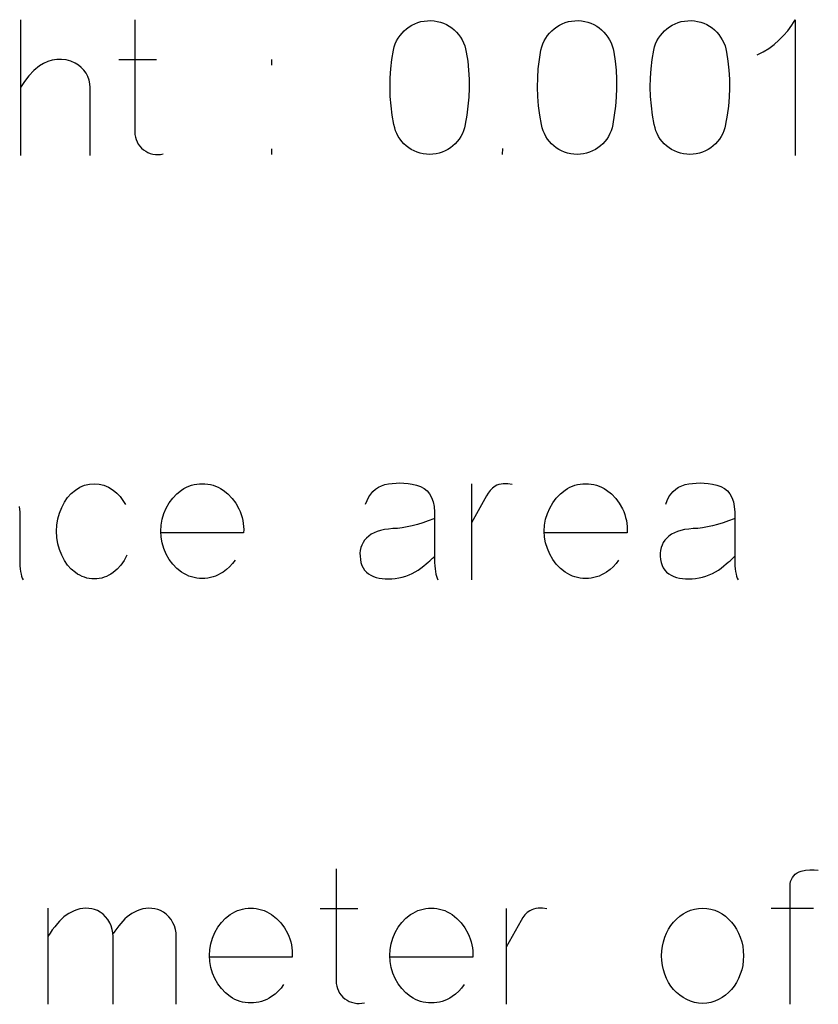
# Model space of a CAD drawing. Header units: inches. Extents: x -14.1 to 21.9, y -36.2 to -13.1.
# Tile 40 of 74: x 7.822 to 7.999, y -25.111 to -24.894. Entities that reach past the tile are written whole.
import ezdxf

# ---------------------------------------------------------------- set-up
doc = ezdxf.new("R2010")
doc.units = ezdxf.units.IN
doc.header["$LTSCALE"] = 0.5
doc.header["$MEASUREMENT"] = 0

msp = doc.modelspace()

# ---------------------------------------------------------------- linework, layer by layer
at = {"color": 7, "linetype": 'Continuous'}
for p, q in [((7.82217, -24.89353), (7.82217, -24.92353)), ((7.84744, -24.89358), (7.84744, -24.91835)), ((7.9081, -24.89511), (7.9087, -24.89475)), ((7.9087, -24.89475), (7.90934, -24.89444)), ((7.90934, -24.89444), (7.91, -24.89417)), ((7.91, -24.89417), (7.91069, -24.89396)), ((7.91069, -24.89396), (7.9114, -24.89383)), ((7.9114, -24.89383), (7.91212, -24.89375)), ((7.91212, -24.89375), (7.91286, -24.89374)), ((7.91286, -24.89374), (7.91286, -24.89374)), ((7.91286, -24.89374), (7.9136, -24.89379)), ((7.9136, -24.89379), (7.91431, -24.8939)), ((7.91431, -24.8939), (7.91501, -24.89408)), ((7.91501, -24.89408), (7.91568, -24.89432)), ((7.91568, -24.89432), (7.91633, -24.89461)), ((7.91633, -24.89461), (7.91693, -24.89495)), ((7.91693, -24.89495), (7.91751, -24.89535)), ((7.94071, -24.89511), (7.94131, -24.89475)), ((7.94131, -24.89475), (7.94195, -24.89444)), ((7.94195, -24.89444), (7.94261, -24.89417)), ((7.94261, -24.89417), (7.9433, -24.89396)), ((7.9433, -24.89396), (7.94401, -24.89383)), ((7.94401, -24.89383), (7.94474, -24.89375)), ((7.94474, -24.89375), (7.94547, -24.89374)), ((7.94547, -24.89374), (7.94547, -24.89374)), ((7.94547, -24.89374), (7.94621, -24.89379)), ((7.94621, -24.89379), (7.94693, -24.8939)), ((7.94693, -24.8939), (7.94762, -24.89408)), ((7.94762, -24.89408), (7.94829, -24.89432)), ((7.94829, -24.89432), (7.94894, -24.89461)), ((7.94894, -24.89461), (7.94955, -24.89495)), ((7.94955, -24.89495), (7.95012, -24.89535)), ((7.96565, -24.89511), (7.96625, -24.89475)), ((7.96625, -24.89475), (7.96689, -24.89444)), ((7.96689, -24.89444), (7.96756, -24.89417)), ((7.96756, -24.89417), (7.96824, -24.89396)), ((7.96824, -24.89396), (7.96895, -24.89383)), ((7.96895, -24.89383), (7.96968, -24.89375)), ((7.96968, -24.89375), (7.97041, -24.89374)), ((7.97041, -24.89374), (7.97041, -24.89374)), ((7.97041, -24.89374), (7.97115, -24.89379)), ((7.97115, -24.89379), (7.97187, -24.8939)), ((7.97187, -24.8939), (7.97256, -24.89408)), ((7.97256, -24.89408), (7.97323, -24.89432)), ((7.97323, -24.89432), (7.97388, -24.89461)), ((7.97388, -24.89461), (7.97449, -24.89495)), ((7.97449, -24.89495), (7.97506, -24.89535)), ((7.99183, -24.89596), (7.99268, -24.89478)), ((7.99268, -24.89478), (7.99345, -24.89353)), ((7.99345, -24.89353), (7.99345, -24.89353)), ((7.99345, -24.89353), (7.99345, -24.92353)), ((7.90567, -24.8976), (7.90607, -24.89702)), ((7.90607, -24.89702), (7.90652, -24.89648)), ((7.90652, -24.89648), (7.90701, -24.89598)), ((7.90701, -24.89598), (7.90754, -24.89552)), ((7.90754, -24.89552), (7.9081, -24.89511)), ((7.91751, -24.89535), (7.91804, -24.89579)), ((7.91804, -24.89579), (7.91854, -24.89628)), ((7.91854, -24.89628), (7.91899, -24.89681)), ((7.91899, -24.89681), (7.91941, -24.89738)), ((7.93829, -24.8976), (7.93869, -24.89702)), ((7.93869, -24.89702), (7.93914, -24.89648)), ((7.93914, -24.89648), (7.93962, -24.89598)), ((7.93962, -24.89598), (7.94015, -24.89552)), ((7.94015, -24.89552), (7.94071, -24.89511)), ((7.95012, -24.89535), (7.95065, -24.89579)), ((7.95065, -24.89579), (7.95115, -24.89628)), ((7.95115, -24.89628), (7.95161, -24.89681)), ((7.95161, -24.89681), (7.95202, -24.89738)), ((7.96323, -24.8976), (7.96363, -24.89702)), ((7.96363, -24.89702), (7.96408, -24.89648)), ((7.96408, -24.89648), (7.96456, -24.89598)), ((7.96456, -24.89598), (7.96509, -24.89552)), ((7.96509, -24.89552), (7.96565, -24.89511)), ((7.97506, -24.89535), (7.97559, -24.89579)), ((7.97559, -24.89579), (7.97609, -24.89628)), ((7.97609, -24.89628), (7.97655, -24.89681)), ((7.97655, -24.89681), (7.97696, -24.89738)), ((7.98986, -24.89809), (7.99089, -24.89706)), ((7.99089, -24.89706), (7.99183, -24.89596)), ((7.90479, -24.89954), (7.90503, -24.89886)), ((7.90503, -24.89886), (7.90532, -24.89822)), ((7.90532, -24.89822), (7.90567, -24.8976)), ((7.91941, -24.89738), (7.91978, -24.89799)), ((7.91978, -24.89799), (7.9201, -24.89863)), ((7.9201, -24.89863), (7.92037, -24.8993)), ((7.92037, -24.8993), (7.92058, -24.89999)), ((7.9374, -24.89954), (7.93764, -24.89886)), ((7.93764, -24.89886), (7.93793, -24.89822)), ((7.93793, -24.89822), (7.93829, -24.8976)), ((7.95202, -24.89738), (7.95239, -24.89799)), ((7.95239, -24.89799), (7.95272, -24.89863)), ((7.95272, -24.89863), (7.95299, -24.8993)), ((7.95299, -24.8993), (7.9532, -24.89999)), ((7.96234, -24.89954), (7.96258, -24.89886)), ((7.96258, -24.89886), (7.96287, -24.89822)), ((7.96287, -24.89822), (7.96323, -24.8976)), ((7.97696, -24.89738), (7.97733, -24.89799)), ((7.97733, -24.89799), (7.97766, -24.89863)), ((7.97766, -24.89863), (7.97793, -24.8993)), ((7.97793, -24.8993), (7.97814, -24.89999)), ((7.9876, -24.89989), (7.98877, -24.89904)), ((7.98877, -24.89904), (7.98986, -24.89809)), ((7.90427, -24.90231), (7.90461, -24.90025)), ((7.90461, -24.90025), (7.90479, -24.89954)), ((7.90461, -24.90025), (7.90461, -24.90025)), ((7.92058, -24.89999), (7.92073, -24.9007)), ((7.92073, -24.9007), (7.92073, -24.9007)), ((7.92073, -24.9007), (7.92103, -24.9027)), ((7.93688, -24.90231), (7.93723, -24.90025)), ((7.93723, -24.90025), (7.9374, -24.89954)), ((7.93723, -24.90025), (7.93723, -24.90025)), ((7.9532, -24.89999), (7.95335, -24.9007)), ((7.95335, -24.9007), (7.95335, -24.9007)), ((7.95335, -24.9007), (7.95364, -24.9027)), ((7.96182, -24.90231), (7.96217, -24.90025)), ((7.96217, -24.90025), (7.96234, -24.89954)), ((7.96217, -24.90025), (7.96217, -24.90025)), ((7.97814, -24.89999), (7.97829, -24.9007)), ((7.97829, -24.9007), (7.97829, -24.9007)), ((7.97829, -24.9007), (7.97858, -24.9027)), ((7.98507, -24.90132), (7.98637, -24.90066)), ((7.98637, -24.90066), (7.9876, -24.89989)), ((7.82725, -24.9032), (7.82636, -24.90377)), ((7.82819, -24.90277), (7.82725, -24.9032)), ((7.82918, -24.90247), (7.82819, -24.90277)), ((7.83021, -24.90232), (7.82918, -24.90247)), ((7.83125, -24.90231), (7.83021, -24.90232)), ((7.83227, -24.90244), (7.83125, -24.90231)), ((7.83327, -24.90272), (7.83227, -24.90244)), ((7.83423, -24.90314), (7.83327, -24.90272)), ((7.83496, -24.90358), (7.83423, -24.90314)), ((7.83423, -24.90314), (7.83423, -24.90314)), ((7.8356, -24.9041), (7.83496, -24.90358)), ((7.84388, -24.90232), (7.85221, -24.90232)), ((7.87773, -24.90356), (7.87773, -24.90232)), ((7.90403, -24.90437), (7.90427, -24.90231)), ((7.92103, -24.9027), (7.92123, -24.9047)), ((7.93664, -24.90437), (7.93688, -24.90231)), ((7.95364, -24.9027), (7.95384, -24.9047)), ((7.96158, -24.90437), (7.96182, -24.90231)), ((7.97858, -24.9027), (7.97878, -24.9047)), ((7.82513, -24.90478), (7.82401, -24.90593)), ((7.82636, -24.90377), (7.82513, -24.90478)), ((7.82636, -24.90377), (7.82636, -24.90377)), ((7.83616, -24.90469), (7.8356, -24.9041)), ((7.83665, -24.90537), (7.83616, -24.90469)), ((7.83705, -24.9061), (7.83665, -24.90537)), ((7.90389, -24.90642), (7.90403, -24.90437)), ((7.92123, -24.9047), (7.92134, -24.9067)), ((7.93651, -24.90642), (7.93664, -24.90437)), ((7.95384, -24.9047), (7.95395, -24.9067)), ((7.96145, -24.90642), (7.96158, -24.90437)), ((7.97878, -24.9047), (7.97889, -24.9067)), ((7.82302, -24.90718), (7.82217, -24.90853)), ((7.82401, -24.90593), (7.82302, -24.90718)), ((7.83733, -24.90687), (7.83705, -24.9061)), ((7.83751, -24.90768), (7.83733, -24.90687)), ((7.83758, -24.90853), (7.83751, -24.90768)), ((7.90386, -24.90848), (7.90389, -24.90642)), ((7.92134, -24.9067), (7.92136, -24.90869)), ((7.93647, -24.90848), (7.93651, -24.90642)), ((7.95395, -24.9067), (7.95397, -24.90869)), ((7.96141, -24.90848), (7.96145, -24.90642)), ((7.97889, -24.9067), (7.97891, -24.90869)), ((7.83758, -24.92353), (7.83758, -24.90853)), ((7.83758, -24.90853), (7.83758, -24.90853)), ((7.90392, -24.91054), (7.90386, -24.90848)), ((7.92136, -24.90869), (7.92128, -24.91069)), ((7.93654, -24.91054), (7.93647, -24.90848)), ((7.95397, -24.90869), (7.95389, -24.91069)), ((7.96148, -24.91054), (7.96141, -24.90848)), ((7.97891, -24.90869), (7.97883, -24.91069)), ((7.9041, -24.91259), (7.90392, -24.91054)), ((7.92128, -24.91069), (7.9211, -24.91268)), ((7.93671, -24.91259), (7.93654, -24.91054)), ((7.95389, -24.91069), (7.95372, -24.91268)), ((7.96165, -24.91259), (7.96148, -24.91054)), ((7.97883, -24.91069), (7.97866, -24.91268)), ((7.90437, -24.91465), (7.9041, -24.91259)), ((7.9211, -24.91268), (7.92084, -24.91467)), ((7.93698, -24.91465), (7.93671, -24.91259)), ((7.95372, -24.91268), (7.95345, -24.91467)), ((7.96192, -24.91465), (7.96165, -24.91259)), ((7.97866, -24.91268), (7.97839, -24.91467)), ((7.90474, -24.9167), (7.90437, -24.91465)), ((7.90489, -24.91741), (7.90474, -24.9167)), ((7.90474, -24.9167), (7.90474, -24.9167)), ((7.92049, -24.9167), (7.92033, -24.91741)), ((7.92084, -24.91467), (7.92049, -24.91666)), ((7.93735, -24.9167), (7.93698, -24.91465)), ((7.93751, -24.91741), (7.93735, -24.9167)), ((7.93735, -24.9167), (7.93735, -24.9167)), ((7.9531, -24.9167), (7.95294, -24.91741)), ((7.95345, -24.91467), (7.9531, -24.91666)), ((7.96229, -24.9167), (7.96192, -24.91465)), ((7.96245, -24.91741), (7.96229, -24.9167)), ((7.96229, -24.9167), (7.96229, -24.9167)), ((7.97804, -24.9167), (7.97788, -24.91741)), ((7.97839, -24.91467), (7.97804, -24.91666)), ((7.84744, -24.91835), (7.84744, -24.91835)), ((7.84744, -24.91835), (7.84747, -24.91893)), ((7.84747, -24.91893), (7.84757, -24.91949)), ((7.9051, -24.91808), (7.90489, -24.91741)), ((7.90537, -24.91873), (7.9051, -24.91808)), ((7.90569, -24.91935), (7.90537, -24.91873)), ((7.91985, -24.91873), (7.91953, -24.91935)), ((7.92012, -24.91808), (7.91985, -24.91873)), ((7.92033, -24.91741), (7.92012, -24.91808)), ((7.93772, -24.91808), (7.93751, -24.91741)), ((7.93798, -24.91873), (7.93772, -24.91808)), ((7.9383, -24.91935), (7.93798, -24.91873)), ((7.95247, -24.91873), (7.95214, -24.91935)), ((7.95273, -24.91808), (7.95247, -24.91873)), ((7.95294, -24.91741), (7.95273, -24.91808)), ((7.96266, -24.91808), (7.96245, -24.91741)), ((7.96292, -24.91873), (7.96266, -24.91808)), ((7.96324, -24.91935), (7.96292, -24.91873)), ((7.97741, -24.91873), (7.97708, -24.91935)), ((7.97767, -24.91808), (7.97741, -24.91873)), ((7.97788, -24.91741), (7.97767, -24.91808)), ((7.84757, -24.91949), (7.84772, -24.92003)), ((7.84772, -24.92003), (7.84794, -24.92055)), ((7.84794, -24.92055), (7.84821, -24.92105)), ((7.84821, -24.92105), (7.84855, -24.9215)), ((7.90607, -24.91993), (7.90569, -24.91935)), ((7.90649, -24.92047), (7.90607, -24.91993)), ((7.90695, -24.92097), (7.90649, -24.92047)), ((7.90745, -24.92144), (7.90695, -24.92097)), ((7.91827, -24.92097), (7.91777, -24.92144)), ((7.91874, -24.92047), (7.91827, -24.92097)), ((7.91916, -24.91993), (7.91874, -24.92047)), ((7.91953, -24.91935), (7.91916, -24.91993)), ((7.93868, -24.91993), (7.9383, -24.91935)), ((7.9391, -24.92047), (7.93868, -24.91993)), ((7.93956, -24.92097), (7.9391, -24.92047)), ((7.94007, -24.92144), (7.93956, -24.92097)), ((7.95089, -24.92097), (7.95038, -24.92144)), ((7.95135, -24.92047), (7.95089, -24.92097)), ((7.95177, -24.91993), (7.95135, -24.92047)), ((7.95214, -24.91935), (7.95177, -24.91993)), ((7.96362, -24.91993), (7.96324, -24.91935)), ((7.96404, -24.92047), (7.96362, -24.91993)), ((7.9645, -24.92097), (7.96404, -24.92047)), ((7.96501, -24.92144), (7.9645, -24.92097)), ((7.97583, -24.92097), (7.97532, -24.92144)), ((7.97629, -24.92047), (7.97583, -24.92097)), ((7.97671, -24.91993), (7.97629, -24.92047)), ((7.97708, -24.91935), (7.97671, -24.91993)), ((7.84855, -24.9215), (7.84894, -24.92192)), ((7.84894, -24.92192), (7.84939, -24.92229)), ((7.84939, -24.92229), (7.84939, -24.92229)), ((7.84939, -24.92229), (7.84986, -24.92262)), ((7.84986, -24.92262), (7.85035, -24.92288)), ((7.85035, -24.92288), (7.85087, -24.92309)), ((7.85087, -24.92309), (7.85142, -24.92325)), ((7.85142, -24.92325), (7.85198, -24.92334)), ((7.85255, -24.92336), (7.85312, -24.92331)), ((7.85312, -24.92331), (7.8537, -24.9232)), ((7.87773, -24.92333), (7.87773, -24.92208)), ((7.908, -24.92186), (7.90745, -24.92144)), ((7.90857, -24.92223), (7.908, -24.92186)), ((7.90919, -24.92256), (7.90857, -24.92223)), ((7.90983, -24.92283), (7.90919, -24.92256)), ((7.9105, -24.92305), (7.90983, -24.92283)), ((7.91119, -24.9232), (7.9105, -24.92305)), ((7.9119, -24.9233), (7.91119, -24.9232)), ((7.91261, -24.92333), (7.9119, -24.9233)), ((7.91333, -24.9233), (7.91261, -24.92333)), ((7.91403, -24.9232), (7.91333, -24.9233)), ((7.91471, -24.92305), (7.91403, -24.9232)), ((7.91538, -24.92283), (7.91471, -24.92305)), ((7.91603, -24.92256), (7.91538, -24.92283)), ((7.91665, -24.92223), (7.91603, -24.92256)), ((7.91723, -24.92186), (7.91665, -24.92223)), ((7.91777, -24.92144), (7.91723, -24.92186)), ((7.92876, -24.92333), (7.92877, -24.92204)), ((7.94061, -24.92186), (7.94007, -24.92144)), ((7.94119, -24.92223), (7.94061, -24.92186)), ((7.9418, -24.92256), (7.94119, -24.92223)), ((7.94245, -24.92283), (7.9418, -24.92256)), ((7.94312, -24.92305), (7.94245, -24.92283)), ((7.94381, -24.9232), (7.94312, -24.92305)), ((7.94451, -24.9233), (7.94381, -24.9232)), ((7.94522, -24.92333), (7.94451, -24.9233)), ((7.94594, -24.9233), (7.94522, -24.92333)), ((7.94664, -24.9232), (7.94594, -24.9233)), ((7.94733, -24.92305), (7.94664, -24.9232)), ((7.948, -24.92283), (7.94733, -24.92305)), ((7.94865, -24.92256), (7.948, -24.92283)), ((7.94926, -24.92223), (7.94865, -24.92256)), ((7.94984, -24.92186), (7.94926, -24.92223)), ((7.95038, -24.92144), (7.94984, -24.92186)), ((7.96555, -24.92186), (7.96501, -24.92144)), ((7.96613, -24.92223), (7.96555, -24.92186)), ((7.96674, -24.92256), (7.96613, -24.92223)), ((7.96739, -24.92283), (7.96674, -24.92256)), ((7.96806, -24.92305), (7.96739, -24.92283)), ((7.96875, -24.9232), (7.96806, -24.92305)), ((7.96945, -24.9233), (7.96875, -24.9232)), ((7.97016, -24.92333), (7.96945, -24.9233)), ((7.97088, -24.9233), (7.97016, -24.92333)), ((7.97158, -24.9232), (7.97088, -24.9233)), ((7.97227, -24.92305), (7.97158, -24.9232)), ((7.97294, -24.92283), (7.97227, -24.92305)), ((7.97359, -24.92256), (7.97294, -24.92283)), ((7.9742, -24.92223), (7.97359, -24.92256)), ((7.97478, -24.92186), (7.9742, -24.92223)), ((7.97532, -24.92144), (7.97478, -24.92186)), ((7.85198, -24.92334), (7.85255, -24.92336)), ((7.91261, -24.92333), (7.91261, -24.92333)), ((7.94522, -24.92333), (7.94522, -24.92333)), ((7.97016, -24.92333), (7.97016, -24.92333)), ((7.8343, -24.99754), (7.83531, -24.99692)), ((7.83531, -24.99692), (7.83634, -24.99648)), ((7.83634, -24.99648), (7.8374, -24.99622)), ((7.8374, -24.99622), (7.83848, -24.99613)), ((7.83848, -24.99613), (7.83848, -24.99613)), ((7.83848, -24.99613), (7.83955, -24.99622)), ((7.83955, -24.99622), (7.8406, -24.99648)), ((7.8406, -24.99648), (7.84163, -24.99692)), ((7.84163, -24.99692), (7.84263, -24.99754)), ((7.85778, -24.99754), (7.8583, -24.99721)), ((7.8583, -24.99721), (7.85884, -24.99692)), ((7.85884, -24.99692), (7.85939, -24.99668)), ((7.85939, -24.99668), (7.85995, -24.99648)), ((7.85995, -24.99648), (7.86053, -24.99633)), ((7.86053, -24.99633), (7.86112, -24.99622)), ((7.86112, -24.99622), (7.86172, -24.99615)), ((7.86172, -24.99615), (7.86233, -24.99613)), ((7.86233, -24.99613), (7.86295, -24.99615)), ((7.86295, -24.99615), (7.86356, -24.99622)), ((7.86356, -24.99622), (7.86415, -24.99633)), ((7.86415, -24.99633), (7.86473, -24.99648)), ((7.86473, -24.99648), (7.8653, -24.99668)), ((7.8653, -24.99668), (7.86586, -24.99692)), ((7.86586, -24.99692), (7.8664, -24.99721)), ((7.8664, -24.99721), (7.86694, -24.99754)), ((7.90009, -24.99783), (7.90065, -24.99733)), ((7.90065, -24.99733), (7.90128, -24.99692)), ((7.90128, -24.99692), (7.90198, -24.99658)), ((7.90198, -24.99658), (7.90273, -24.99634)), ((7.90273, -24.99634), (7.90353, -24.99616)), ((7.90273, -24.99634), (7.90273, -24.99634)), ((7.90353, -24.99616), (7.90435, -24.99605)), ((7.90435, -24.99605), (7.90519, -24.99598)), ((7.90519, -24.99598), (7.90606, -24.99597)), ((7.90606, -24.99597), (7.90694, -24.99601)), ((7.90694, -24.99601), (7.90785, -24.99611)), ((7.90785, -24.99611), (7.90878, -24.99626)), ((7.90878, -24.99626), (7.90974, -24.99646)), ((7.90974, -24.99646), (7.90974, -24.99646)), ((7.90974, -24.99646), (7.91062, -24.99675)), ((7.91062, -24.99675), (7.9114, -24.99716)), ((7.9114, -24.99716), (7.91206, -24.99771)), ((7.92186, -24.99617), (7.92186, -25.01739)), ((7.92652, -24.9971), (7.926, -24.99762)), ((7.92708, -24.99671), (7.92652, -24.9971)), ((7.92751, -24.99649), (7.92708, -24.99671)), ((7.92708, -24.99671), (7.92708, -24.99671)), ((7.92795, -24.99632), (7.92751, -24.99649)), ((7.92842, -24.99621), (7.92795, -24.99632)), ((7.9289, -24.99615), (7.92842, -24.99621)), ((7.92989, -24.99615), (7.9289, -24.99615)), ((7.93085, -24.9963), (7.92989, -24.99615)), ((7.94257, -24.99754), (7.9431, -24.99721)), ((7.9431, -24.99721), (7.94363, -24.99692)), ((7.94363, -24.99692), (7.94419, -24.99668)), ((7.94419, -24.99668), (7.94475, -24.99648)), ((7.94475, -24.99648), (7.94532, -24.99633)), ((7.94532, -24.99633), (7.94591, -24.99622)), ((7.94591, -24.99622), (7.94652, -24.99615)), ((7.94652, -24.99615), (7.94713, -24.99613)), ((7.94713, -24.99613), (7.94775, -24.99615)), ((7.94775, -24.99615), (7.94835, -24.99622)), ((7.94835, -24.99622), (7.94895, -24.99633)), ((7.94895, -24.99633), (7.94953, -24.99648)), ((7.94953, -24.99648), (7.9501, -24.99668)), ((7.9501, -24.99668), (7.95065, -24.99692)), ((7.95065, -24.99692), (7.9512, -24.99721)), ((7.9512, -24.99721), (7.95173, -24.99754)), ((7.96647, -24.99783), (7.96703, -24.99733)), ((7.96703, -24.99733), (7.96766, -24.99692)), ((7.96766, -24.99692), (7.96836, -24.99658)), ((7.96836, -24.99658), (7.96911, -24.99634)), ((7.96911, -24.99634), (7.96991, -24.99616)), ((7.96911, -24.99634), (7.96911, -24.99634)), ((7.96991, -24.99616), (7.97073, -24.99605)), ((7.97073, -24.99605), (7.97157, -24.99598)), ((7.97157, -24.99598), (7.97244, -24.99597)), ((7.97244, -24.99597), (7.97332, -24.99601)), ((7.97332, -24.99601), (7.97423, -24.99611)), ((7.97423, -24.99611), (7.97516, -24.99626)), ((7.97516, -24.99626), (7.97612, -24.99646)), ((7.97612, -24.99646), (7.97612, -24.99646)), ((7.97612, -24.99646), (7.977, -24.99675)), ((7.977, -24.99675), (7.97778, -24.99716)), ((7.97778, -24.99716), (7.97844, -24.99771)), ((7.83188, -25.00024), (7.83259, -24.9992)), ((7.83259, -24.9992), (7.83339, -24.9983)), ((7.83339, -24.9983), (7.8343, -24.99754)), ((7.8343, -24.99754), (7.8343, -24.99754)), ((7.84263, -24.99754), (7.84263, -24.99754)), ((7.84263, -24.99754), (7.84344, -24.99822)), ((7.84344, -24.99822), (7.84417, -24.99898)), ((7.84417, -24.99898), (7.84481, -24.99982)), ((7.85504, -25.00037), (7.85583, -24.99932)), ((7.85583, -24.99932), (7.85674, -24.99838)), ((7.85674, -24.99838), (7.85778, -24.99754)), ((7.85778, -24.99754), (7.85778, -24.99754)), ((7.86694, -24.99754), (7.86694, -24.99754)), ((7.86694, -24.99754), (7.86801, -24.9984)), ((7.86801, -24.9984), (7.86895, -24.99938)), ((7.86895, -24.99938), (7.86976, -25.00046)), ((7.89878, -24.99982), (7.89915, -24.99907)), ((7.89915, -24.99907), (7.89959, -24.99841)), ((7.89959, -24.99841), (7.90009, -24.99783)), ((7.91206, -24.99771), (7.91261, -24.99838)), ((7.91261, -24.99838), (7.91306, -24.99919)), ((7.91306, -24.99919), (7.91339, -25.00012)), ((7.92517, -24.99883), (7.92186, -25.00475)), ((7.92555, -24.99821), (7.92517, -24.99883)), ((7.92517, -24.99883), (7.92517, -24.99883)), ((7.926, -24.99762), (7.92555, -24.99821)), ((7.93984, -25.00037), (7.94062, -24.99932)), ((7.94062, -24.99932), (7.94154, -24.99838)), ((7.94154, -24.99838), (7.94257, -24.99754)), ((7.94257, -24.99754), (7.94257, -24.99754)), ((7.95173, -24.99754), (7.95173, -24.99754)), ((7.95173, -24.99754), (7.95281, -24.9984)), ((7.95281, -24.9984), (7.95375, -24.99938)), ((7.95375, -24.99938), (7.95456, -25.00046)), ((7.96516, -24.99982), (7.96553, -24.99907)), ((7.96553, -24.99907), (7.96597, -24.99841)), ((7.96597, -24.99841), (7.96647, -24.99783)), ((7.97844, -24.99771), (7.97899, -24.99838)), ((7.97899, -24.99838), (7.97944, -24.99919)), ((7.97944, -24.99919), (7.97977, -25.00012)), ((7.8219, -25.00119), (7.82201, -25.00239)), ((7.83079, -25.00264), (7.83128, -25.00139)), ((7.83128, -25.00139), (7.83188, -25.00024)), ((7.83128, -25.00139), (7.83128, -25.00139)), ((7.84481, -24.99982), (7.84537, -25.00073)), ((7.85386, -25.00274), (7.85438, -25.00152)), ((7.85438, -25.00152), (7.85504, -25.00037)), ((7.86976, -25.00046), (7.87044, -25.00166)), ((7.87044, -25.00166), (7.87072, -25.00229)), ((7.89846, -25.00065), (7.89878, -24.99982)), ((7.91339, -25.00012), (7.9136, -25.00119)), ((7.9136, -25.00119), (7.91371, -25.00239)), ((7.93865, -25.00274), (7.93917, -25.00152)), ((7.93917, -25.00152), (7.93984, -25.00037)), ((7.95456, -25.00046), (7.95523, -25.00166)), ((7.95523, -25.00166), (7.95552, -25.00229)), ((7.96484, -25.00065), (7.96516, -24.99982)), ((7.97977, -25.00012), (7.97998, -25.00119)), ((7.97998, -25.00119), (7.98009, -25.00239)), ((7.82201, -25.00239), (7.82201, -25.00239)), ((7.82201, -25.00239), (7.82201, -25.01279)), ((7.83044, -25.00393), (7.83079, -25.00264)), ((7.85348, -25.00399), (7.85386, -25.00274)), ((7.87072, -25.00229), (7.87097, -25.00293)), ((7.87097, -25.00293), (7.87116, -25.00359)), ((7.87116, -25.00359), (7.87131, -25.00425)), ((7.91371, -25.00239), (7.91371, -25.00239)), ((7.91371, -25.00239), (7.91371, -25.01279)), ((7.93827, -25.00399), (7.93865, -25.00274)), ((7.95552, -25.00229), (7.95576, -25.00293)), ((7.95576, -25.00293), (7.95595, -25.00359)), ((7.95595, -25.00359), (7.95611, -25.00425)), ((7.98009, -25.00239), (7.98009, -25.00239)), ((7.98009, -25.00239), (7.98009, -25.01279)), ((7.83016, -25.00666), (7.83023, -25.00527)), ((7.83023, -25.00527), (7.83044, -25.00393)), ((7.85318, -25.00661), (7.85326, -25.00528)), ((7.85326, -25.00528), (7.85348, -25.00399)), ((7.87131, -25.00425), (7.87142, -25.00492)), ((7.87142, -25.00492), (7.87149, -25.0056)), ((7.87149, -25.0056), (7.87151, -25.00628)), ((7.9055, -25.006), (7.90447, -25.00607)), ((7.90656, -25.00588), (7.9055, -25.006)), ((7.90764, -25.0057), (7.90656, -25.00588)), ((7.90876, -25.00546), (7.90764, -25.0057)), ((7.90991, -25.00516), (7.90876, -25.00546)), ((7.9111, -25.00479), (7.90991, -25.00516)), ((7.91232, -25.00437), (7.9111, -25.00479)), ((7.91358, -25.00388), (7.91232, -25.00437)), ((7.93797, -25.00661), (7.93805, -25.00528)), ((7.93805, -25.00528), (7.93827, -25.00399)), ((7.95611, -25.00425), (7.95622, -25.00492)), ((7.95622, -25.00492), (7.95629, -25.0056)), ((7.95629, -25.0056), (7.95631, -25.00628)), ((7.97188, -25.006), (7.97085, -25.00607)), ((7.97294, -25.00588), (7.97188, -25.006)), ((7.97402, -25.0057), (7.97294, -25.00588)), ((7.97514, -25.00546), (7.97402, -25.0057)), ((7.97629, -25.00516), (7.97514, -25.00546)), ((7.97748, -25.00479), (7.97629, -25.00516)), ((7.9787, -25.00437), (7.97748, -25.00479)), ((7.97996, -25.00388), (7.9787, -25.00437)), ((7.83023, -25.00806), (7.83016, -25.00666)), ((7.83016, -25.00666), (7.83016, -25.00666)), ((7.83044, -25.0094), (7.83023, -25.00806)), ((7.85326, -25.00794), (7.85318, -25.00661)), ((7.85318, -25.00661), (7.85318, -25.00661)), ((7.87149, -25.00699), (7.85326, -25.00699)), ((7.85348, -25.00923), (7.85326, -25.00794)), ((7.87151, -25.00628), (7.87149, -25.00699)), ((7.87149, -25.00699), (7.87149, -25.00699)), ((7.89867, -25.00815), (7.89825, -25.00863)), ((7.89916, -25.0077), (7.89867, -25.00815)), ((7.89867, -25.00815), (7.89867, -25.00815)), ((7.89972, -25.0073), (7.89916, -25.0077)), ((7.90034, -25.00696), (7.89972, -25.0073)), ((7.90103, -25.00667), (7.90034, -25.00696)), ((7.90179, -25.00645), (7.90103, -25.00667)), ((7.90262, -25.00627), (7.90179, -25.00645)), ((7.90351, -25.00615), (7.90262, -25.00627)), ((7.90447, -25.00607), (7.90351, -25.00615)), ((7.90447, -25.00607), (7.90447, -25.00607)), ((7.93805, -25.00794), (7.93797, -25.00661)), ((7.93797, -25.00661), (7.93797, -25.00661)), ((7.93827, -25.00923), (7.93805, -25.00794)), ((7.95629, -25.00699), (7.93806, -25.00699)), ((7.95631, -25.00628), (7.95629, -25.00699)), ((7.95629, -25.00699), (7.95629, -25.00699)), ((7.96505, -25.00815), (7.96463, -25.00863)), ((7.96554, -25.0077), (7.96505, -25.00815)), ((7.96505, -25.00815), (7.96505, -25.00815)), ((7.9661, -25.0073), (7.96554, -25.0077)), ((7.96672, -25.00696), (7.9661, -25.0073)), ((7.96741, -25.00667), (7.96672, -25.00696)), ((7.96817, -25.00645), (7.96741, -25.00667)), ((7.969, -25.00627), (7.96817, -25.00645)), ((7.96989, -25.00615), (7.969, -25.00627)), ((7.97085, -25.00607), (7.96989, -25.00615)), ((7.97085, -25.00607), (7.97085, -25.00607)), ((7.83079, -25.01069), (7.83044, -25.0094)), ((7.85386, -25.01049), (7.85348, -25.00923)), ((7.89742, -25.01026), (7.89728, -25.01087)), ((7.89762, -25.00969), (7.89742, -25.01026)), ((7.8979, -25.00914), (7.89762, -25.00969)), ((7.89825, -25.00863), (7.8979, -25.00914)), ((7.93865, -25.01049), (7.93827, -25.00923)), ((7.9638, -25.01026), (7.96366, -25.01087)), ((7.964, -25.00969), (7.9638, -25.01026)), ((7.96428, -25.00914), (7.964, -25.00969)), ((7.96463, -25.00863), (7.96428, -25.00914)), ((7.83128, -25.01192), (7.83079, -25.01069)), ((7.83188, -25.01308), (7.83128, -25.01192)), ((7.83128, -25.01192), (7.83128, -25.01192)), ((7.84565, -25.01196), (7.84505, -25.0131)), ((7.85438, -25.01171), (7.85386, -25.01049)), ((7.85504, -25.01286), (7.85438, -25.01171)), ((7.89728, -25.01087), (7.89722, -25.01151)), ((7.89722, -25.01151), (7.89723, -25.01217)), ((7.89723, -25.01217), (7.8973, -25.01287)), ((7.91324, -25.01262), (7.91345, -25.01244)), ((7.91345, -25.01244), (7.91359, -25.0123)), ((7.91359, -25.0123), (7.91367, -25.01221)), ((7.93917, -25.01171), (7.93865, -25.01049)), ((7.93984, -25.01286), (7.93917, -25.01171)), ((7.96366, -25.01087), (7.9636, -25.01151)), ((7.9636, -25.01151), (7.9636, -25.01217)), ((7.9636, -25.01217), (7.96368, -25.01287)), ((7.97962, -25.01262), (7.97983, -25.01244)), ((7.97983, -25.01244), (7.97997, -25.0123)), ((7.97997, -25.0123), (7.98005, -25.01221)), ((7.82201, -25.01279), (7.82201, -25.01279)), ((7.82201, -25.01279), (7.82202, -25.01357)), ((7.82202, -25.01357), (7.82205, -25.01431)), ((7.82205, -25.01431), (7.82211, -25.01497)), ((7.83259, -25.01411), (7.83188, -25.01308)), ((7.83339, -25.01501), (7.83259, -25.01411)), ((7.84434, -25.01411), (7.84354, -25.01501)), ((7.84505, -25.0131), (7.84434, -25.01411)), ((7.85583, -25.0139), (7.85504, -25.01286)), ((7.85674, -25.01485), (7.85583, -25.0139)), ((7.86841, -25.01449), (7.8677, -25.01512)), ((7.86904, -25.0138), (7.86841, -25.01449)), ((7.86959, -25.01304), (7.86904, -25.0138)), ((7.8973, -25.01287), (7.8973, -25.01287)), ((7.8973, -25.01287), (7.89744, -25.01357)), ((7.89744, -25.01357), (7.89764, -25.0142)), ((7.89764, -25.0142), (7.8979, -25.01476)), ((7.8979, -25.01476), (7.89824, -25.01527)), ((7.91071, -25.01481), (7.91131, -25.01432)), ((7.91131, -25.01432), (7.91182, -25.01388)), ((7.91131, -25.01432), (7.91131, -25.01432)), ((7.91182, -25.01388), (7.91227, -25.01349)), ((7.91227, -25.01349), (7.91265, -25.01315)), ((7.91265, -25.01315), (7.91298, -25.01286)), ((7.91298, -25.01286), (7.91324, -25.01262)), ((7.91371, -25.01279), (7.91371, -25.01279)), ((7.91371, -25.01279), (7.91372, -25.01357)), ((7.91372, -25.01357), (7.91375, -25.01431)), ((7.91375, -25.01431), (7.91381, -25.01497)), ((7.94062, -25.0139), (7.93984, -25.01286)), ((7.94154, -25.01485), (7.94062, -25.0139)), ((7.9532, -25.01449), (7.9525, -25.01512)), ((7.95384, -25.0138), (7.9532, -25.01449)), ((7.95438, -25.01304), (7.95384, -25.0138)), ((7.96368, -25.01287), (7.96368, -25.01287)), ((7.96368, -25.01287), (7.96382, -25.01357)), ((7.96382, -25.01357), (7.96402, -25.0142)), ((7.96402, -25.0142), (7.96428, -25.01476)), ((7.96428, -25.01476), (7.96462, -25.01527)), ((7.97709, -25.01481), (7.97769, -25.01432)), ((7.97769, -25.01432), (7.9782, -25.01388)), ((7.97769, -25.01432), (7.97769, -25.01432)), ((7.9782, -25.01388), (7.97865, -25.01349)), ((7.97865, -25.01349), (7.97903, -25.01315)), ((7.97903, -25.01315), (7.97936, -25.01286)), ((7.97936, -25.01286), (7.97962, -25.01262)), ((7.98009, -25.01279), (7.98009, -25.01279)), ((7.98009, -25.01279), (7.9801, -25.01357)), ((7.9801, -25.01357), (7.98013, -25.01431)), ((7.98013, -25.01431), (7.98019, -25.01497)), ((7.82211, -25.01497), (7.82219, -25.01558)), ((7.82219, -25.01558), (7.82229, -25.01612)), ((7.82229, -25.01612), (7.82241, -25.0166)), ((7.82241, -25.0166), (7.82255, -25.01703)), ((7.8343, -25.01577), (7.83339, -25.01501)), ((7.83478, -25.0161), (7.8343, -25.01577)), ((7.8343, -25.01577), (7.8343, -25.01577)), ((7.83528, -25.01639), (7.83478, -25.0161)), ((7.83578, -25.01663), (7.83528, -25.01639)), ((7.8363, -25.01683), (7.83578, -25.01663)), ((7.83683, -25.01699), (7.8363, -25.01683)), ((7.84064, -25.01683), (7.84012, -25.01699)), ((7.84116, -25.01663), (7.84064, -25.01683)), ((7.84166, -25.01639), (7.84116, -25.01663)), ((7.84215, -25.0161), (7.84166, -25.01639)), ((7.84263, -25.01577), (7.84215, -25.0161)), ((7.84354, -25.01501), (7.84263, -25.01577)), ((7.84263, -25.01577), (7.84263, -25.01577)), ((7.85778, -25.01569), (7.85674, -25.01485)), ((7.8583, -25.01602), (7.85778, -25.01569)), ((7.85778, -25.01569), (7.85778, -25.01569)), ((7.85884, -25.01631), (7.8583, -25.01602)), ((7.85939, -25.01655), (7.85884, -25.01631)), ((7.85995, -25.01675), (7.85939, -25.01655)), ((7.86053, -25.0169), (7.85995, -25.01675)), ((7.86112, -25.01701), (7.86053, -25.0169)), ((7.86415, -25.0169), (7.86356, -25.01701)), ((7.86473, -25.01675), (7.86415, -25.0169)), ((7.8653, -25.01655), (7.86473, -25.01675)), ((7.86586, -25.01631), (7.8653, -25.01655)), ((7.8664, -25.01602), (7.86586, -25.01631)), ((7.86694, -25.01569), (7.8664, -25.01602)), ((7.8677, -25.01512), (7.86694, -25.01569)), ((7.86694, -25.01569), (7.86694, -25.01569)), ((7.89824, -25.01527), (7.89863, -25.01571)), ((7.89863, -25.01571), (7.89909, -25.01608)), ((7.89909, -25.01608), (7.89962, -25.01639)), ((7.89962, -25.01639), (7.9002, -25.01664)), ((7.9002, -25.01664), (7.9002, -25.01664)), ((7.9002, -25.01664), (7.90082, -25.01685)), ((7.90082, -25.01685), (7.90146, -25.017)), ((7.9058, -25.01697), (7.90658, -25.01679)), ((7.90658, -25.01679), (7.90734, -25.01657)), ((7.90734, -25.01657), (7.90807, -25.01631)), ((7.90807, -25.01631), (7.90877, -25.016)), ((7.90877, -25.016), (7.90944, -25.01565)), ((7.90944, -25.01565), (7.91009, -25.01525)), ((7.91009, -25.01525), (7.91071, -25.01481)), ((7.91381, -25.01497), (7.91389, -25.01558)), ((7.91389, -25.01558), (7.91399, -25.01612)), ((7.91399, -25.01612), (7.91411, -25.0166)), ((7.91411, -25.0166), (7.91425, -25.01703)), ((7.94257, -25.01569), (7.94154, -25.01485)), ((7.9431, -25.01602), (7.94257, -25.01569)), ((7.94257, -25.01569), (7.94257, -25.01569)), ((7.94363, -25.01631), (7.9431, -25.01602)), ((7.94419, -25.01655), (7.94363, -25.01631)), ((7.94475, -25.01675), (7.94419, -25.01655)), ((7.94532, -25.0169), (7.94475, -25.01675)), ((7.94591, -25.01701), (7.94532, -25.0169)), ((7.94895, -25.0169), (7.94835, -25.01701)), ((7.94953, -25.01675), (7.94895, -25.0169)), ((7.9501, -25.01655), (7.94953, -25.01675)), ((7.95065, -25.01631), (7.9501, -25.01655)), ((7.9512, -25.01602), (7.95065, -25.01631)), ((7.95173, -25.01569), (7.9512, -25.01602)), ((7.9525, -25.01512), (7.95173, -25.01569)), ((7.95173, -25.01569), (7.95173, -25.01569)), ((7.96462, -25.01527), (7.96501, -25.01571)), ((7.96501, -25.01571), (7.96547, -25.01608)), ((7.96547, -25.01608), (7.966, -25.01639)), ((7.966, -25.01639), (7.96658, -25.01664)), ((7.96658, -25.01664), (7.96658, -25.01664)), ((7.96658, -25.01664), (7.9672, -25.01685)), ((7.9672, -25.01685), (7.96784, -25.017)), ((7.97218, -25.01697), (7.97296, -25.01679)), ((7.97296, -25.01679), (7.97372, -25.01657)), ((7.97372, -25.01657), (7.97445, -25.01631)), ((7.97445, -25.01631), (7.97515, -25.016)), ((7.97515, -25.016), (7.97582, -25.01565)), ((7.97582, -25.01565), (7.97647, -25.01525)), ((7.97647, -25.01525), (7.97709, -25.01481)), ((7.98019, -25.01497), (7.98027, -25.01558)), ((7.98027, -25.01558), (7.98037, -25.01612)), ((7.98037, -25.01612), (7.98049, -25.0166)), ((7.98049, -25.0166), (7.98063, -25.01703)), ((7.82255, -25.01703), (7.82272, -25.01739)), ((7.83737, -25.01709), (7.83683, -25.01699)), ((7.83792, -25.01716), (7.83737, -25.01709)), ((7.83848, -25.01718), (7.83792, -25.01716)), ((7.83904, -25.01716), (7.83848, -25.01718)), ((7.83848, -25.01718), (7.83848, -25.01718)), ((7.83959, -25.01709), (7.83904, -25.01716)), ((7.84012, -25.01699), (7.83959, -25.01709)), ((7.86172, -25.01708), (7.86112, -25.01701)), ((7.86233, -25.0171), (7.86172, -25.01708)), ((7.86295, -25.01708), (7.86233, -25.0171)), ((7.86356, -25.01701), (7.86295, -25.01708)), ((7.90146, -25.017), (7.90212, -25.01712)), ((7.90212, -25.01712), (7.90281, -25.01718)), ((7.90281, -25.01718), (7.90351, -25.0172)), ((7.90351, -25.0172), (7.90425, -25.01717)), ((7.90425, -25.01717), (7.90501, -25.01709)), ((7.90501, -25.01709), (7.9058, -25.01697)), ((7.9058, -25.01697), (7.9058, -25.01697)), ((7.91425, -25.01703), (7.91442, -25.01739)), ((7.94652, -25.01708), (7.94591, -25.01701)), ((7.94713, -25.0171), (7.94652, -25.01708)), ((7.94775, -25.01708), (7.94713, -25.0171)), ((7.94835, -25.01701), (7.94775, -25.01708)), ((7.96784, -25.017), (7.9685, -25.01712)), ((7.9685, -25.01712), (7.96919, -25.01718)), ((7.96919, -25.01718), (7.96989, -25.0172)), ((7.96989, -25.0172), (7.97063, -25.01717)), ((7.97063, -25.01717), (7.97139, -25.01709)), ((7.97139, -25.01709), (7.97218, -25.01697)), ((7.97218, -25.01697), (7.97218, -25.01697)), ((7.98063, -25.01703), (7.9808, -25.01739)), ((7.89195, -25.08128), (7.89195, -25.10606)), ((7.99347, -25.08247), (7.99387, -25.08218)), ((7.99387, -25.08218), (7.9943, -25.08196)), ((7.9943, -25.08196), (7.99478, -25.08178)), ((7.99478, -25.08178), (7.99574, -25.08158)), ((7.99478, -25.08178), (7.99478, -25.08178)), ((7.99574, -25.08158), (7.9967, -25.08148)), ((7.9967, -25.08148), (7.99763, -25.08148)), ((7.99763, -25.08148), (7.99855, -25.08157)), ((7.99233, -25.0846), (7.99243, -25.0841)), ((7.99243, -25.0841), (7.99259, -25.08363)), ((7.99259, -25.08363), (7.99282, -25.08321)), ((7.99282, -25.08321), (7.99312, -25.08282)), ((7.99312, -25.08282), (7.99347, -25.08247)), ((7.99233, -25.11124), (7.99233, -25.0846)), ((7.99233, -25.0846), (7.99233, -25.0846)), ((7.82823, -25.08998), (7.82824, -25.11124)), ((7.83341, -25.09087), (7.83284, -25.09118)), ((7.83401, -25.09059), (7.83341, -25.09087)), ((7.83462, -25.09035), (7.83401, -25.09059)), ((7.83527, -25.09016), (7.83462, -25.09035)), ((7.83462, -25.09035), (7.83462, -25.09035)), ((7.83592, -25.09004), (7.83527, -25.09016)), ((7.83658, -25.09), (7.83592, -25.09004)), ((7.83725, -25.09003), (7.83658, -25.09)), ((7.83791, -25.09012), (7.83725, -25.09003)), ((7.83856, -25.09029), (7.83791, -25.09012)), ((7.83919, -25.09053), (7.83856, -25.09029)), ((7.8398, -25.09085), (7.83919, -25.09053)), ((7.84043, -25.09134), (7.8398, -25.09085)), ((7.8398, -25.09085), (7.8398, -25.09085)), ((7.84735, -25.09087), (7.84678, -25.09118)), ((7.84793, -25.09059), (7.84735, -25.09087)), ((7.84854, -25.09035), (7.84793, -25.09059)), ((7.84921, -25.09016), (7.84854, -25.09035)), ((7.84854, -25.09035), (7.84854, -25.09035)), ((7.84988, -25.09004), (7.84921, -25.09016)), ((7.85054, -25.09), (7.84988, -25.09004)), ((7.85121, -25.09003), (7.85054, -25.09)), ((7.85188, -25.09012), (7.85121, -25.09003)), ((7.85253, -25.09029), (7.85188, -25.09012)), ((7.85315, -25.09053), (7.85253, -25.09029)), ((7.85377, -25.09085), (7.85315, -25.09053)), ((7.8544, -25.09134), (7.85377, -25.09085)), ((7.85377, -25.09085), (7.85377, -25.09085)), ((7.86905, -25.09106), (7.86958, -25.09077)), ((7.86958, -25.09077), (7.87013, -25.09053)), ((7.87013, -25.09053), (7.8707, -25.09034)), ((7.8707, -25.09034), (7.87127, -25.09018)), ((7.87127, -25.09018), (7.87186, -25.09007)), ((7.87186, -25.09007), (7.87247, -25.09001)), ((7.87247, -25.09001), (7.87308, -25.08998)), ((7.87308, -25.08998), (7.87369, -25.09001)), ((7.87369, -25.09001), (7.8743, -25.09007)), ((7.8743, -25.09007), (7.87489, -25.09018)), ((7.87489, -25.09018), (7.87547, -25.09034)), ((7.87547, -25.09034), (7.87604, -25.09053)), ((7.87604, -25.09053), (7.8766, -25.09077)), ((7.8766, -25.09077), (7.87715, -25.09106)), ((7.88839, -25.09003), (7.89672, -25.09003)), ((7.90895, -25.09106), (7.90949, -25.09077)), ((7.90949, -25.09077), (7.91004, -25.09053)), ((7.91004, -25.09053), (7.9106, -25.09034)), ((7.9106, -25.09034), (7.91118, -25.09018)), ((7.91118, -25.09018), (7.91176, -25.09007)), ((7.91176, -25.09007), (7.91237, -25.09001)), ((7.91237, -25.09001), (7.91298, -25.08998)), ((7.91298, -25.08998), (7.9136, -25.09001)), ((7.9136, -25.09001), (7.9142, -25.09007)), ((7.9142, -25.09007), (7.9148, -25.09018)), ((7.9148, -25.09018), (7.91538, -25.09034)), ((7.91538, -25.09034), (7.91595, -25.09053)), ((7.91595, -25.09053), (7.91651, -25.09077)), ((7.91651, -25.09077), (7.91705, -25.09106)), ((7.92953, -25.09003), (7.92953, -25.11124)), ((7.9342, -25.09095), (7.93368, -25.09148)), ((7.93476, -25.09056), (7.9342, -25.09095)), ((7.93518, -25.09034), (7.93476, -25.09056)), ((7.93476, -25.09056), (7.93476, -25.09056)), ((7.93562, -25.09017), (7.93518, -25.09034)), ((7.93609, -25.09007), (7.93562, -25.09017)), ((7.93658, -25.09001), (7.93609, -25.09007)), ((7.93756, -25.09001), (7.93658, -25.09001)), ((7.93852, -25.09015), (7.93756, -25.09001)), ((7.96865, -25.09127), (7.96945, -25.09082)), ((7.96945, -25.09082), (7.97029, -25.09045)), ((7.97029, -25.09045), (7.97116, -25.09019)), ((7.97116, -25.09019), (7.97206, -25.09004)), ((7.97206, -25.09004), (7.97297, -25.08998)), ((7.97297, -25.08998), (7.97297, -25.08998)), ((7.97297, -25.08998), (7.97389, -25.09004)), ((7.97389, -25.09004), (7.97479, -25.09019)), ((7.97479, -25.09019), (7.97564, -25.09045)), ((7.97564, -25.09045), (7.97648, -25.09082)), ((7.97648, -25.09082), (7.97727, -25.09127)), ((7.98814, -25.08998), (7.99751, -25.08998)), ((7.8308, -25.09283), (7.83035, -25.09334)), ((7.83127, -25.09236), (7.8308, -25.09283)), ((7.83177, -25.09193), (7.83127, -25.09236)), ((7.83229, -25.09154), (7.83177, -25.09193)), ((7.83284, -25.09118), (7.83229, -25.09154)), ((7.84099, -25.0919), (7.84043, -25.09134)), ((7.84148, -25.09251), (7.84099, -25.0919)), ((7.84189, -25.0932), (7.84148, -25.09251)), ((7.84476, -25.09283), (7.84432, -25.09334)), ((7.84523, -25.09236), (7.84476, -25.09283)), ((7.84573, -25.09193), (7.84523, -25.09236)), ((7.84624, -25.09154), (7.84573, -25.09193)), ((7.84678, -25.09118), (7.84624, -25.09154)), ((7.85495, -25.0919), (7.8544, -25.09134)), ((7.85544, -25.09251), (7.85495, -25.0919)), ((7.85586, -25.0932), (7.85544, -25.09251)), ((7.86657, -25.09317), (7.86748, -25.09223)), ((7.86748, -25.09223), (7.86852, -25.09139)), ((7.86852, -25.09139), (7.86905, -25.09106)), ((7.86852, -25.09139), (7.86852, -25.09139)), ((7.87715, -25.09106), (7.87768, -25.09139)), ((7.87768, -25.09139), (7.87768, -25.09139)), ((7.87768, -25.09139), (7.87875, -25.09226)), ((7.87875, -25.09226), (7.8797, -25.09323)), ((7.90648, -25.09317), (7.90739, -25.09223)), ((7.90739, -25.09223), (7.90842, -25.09139)), ((7.90842, -25.09139), (7.90895, -25.09106)), ((7.90842, -25.09139), (7.90842, -25.09139)), ((7.91705, -25.09106), (7.91758, -25.09139)), ((7.91758, -25.09139), (7.91758, -25.09139)), ((7.91758, -25.09139), (7.91866, -25.09226)), ((7.91866, -25.09226), (7.9196, -25.09323)), ((7.93285, -25.09268), (7.92953, -25.0986)), ((7.93322, -25.09207), (7.93285, -25.09268)), ((7.93285, -25.09268), (7.93285, -25.09268)), ((7.93368, -25.09148), (7.93322, -25.09207)), ((7.96596, -25.09382), (7.96655, -25.09308)), ((7.96655, -25.09308), (7.9672, -25.0924)), ((7.9672, -25.0924), (7.9679, -25.09179)), ((7.9679, -25.09179), (7.96865, -25.09127)), ((7.97727, -25.09127), (7.97802, -25.09179)), ((7.97802, -25.09179), (7.97871, -25.0924)), ((7.97871, -25.0924), (7.97935, -25.09308)), ((7.97935, -25.09308), (7.97994, -25.09382)), ((7.8292, -25.09481), (7.82869, -25.09553)), ((7.82976, -25.09408), (7.8292, -25.09481)), ((7.83035, -25.09334), (7.82976, -25.09408)), ((7.83035, -25.09334), (7.83035, -25.09334)), ((7.84223, -25.09392), (7.84189, -25.0932)), ((7.84246, -25.09467), (7.84223, -25.09392)), ((7.84259, -25.09544), (7.84246, -25.09467)), ((7.84303, -25.09505), (7.84262, -25.09562)), ((7.84345, -25.09449), (7.84303, -25.09505)), ((7.84387, -25.09392), (7.84345, -25.09449)), ((7.84432, -25.09334), (7.84387, -25.09392)), ((7.84432, -25.09334), (7.84432, -25.09334)), ((7.85619, -25.09392), (7.85586, -25.0932)), ((7.85642, -25.09467), (7.85619, -25.09392)), ((7.85655, -25.09544), (7.85642, -25.09467)), ((7.86512, -25.09537), (7.86579, -25.09422)), ((7.86579, -25.09422), (7.86657, -25.09317)), ((7.8797, -25.09323), (7.8805, -25.09432)), ((7.8805, -25.09432), (7.88118, -25.09552)), ((7.90503, -25.09537), (7.90569, -25.09422)), ((7.90569, -25.09422), (7.90648, -25.09317)), ((7.9196, -25.09323), (7.92041, -25.09432)), ((7.92041, -25.09432), (7.92109, -25.09552)), ((7.96499, -25.0955), (7.96544, -25.09463)), ((7.96544, -25.09463), (7.96596, -25.09382)), ((7.97994, -25.09382), (7.98046, -25.09463)), ((7.98046, -25.09463), (7.98092, -25.0955)), ((7.82869, -25.09553), (7.82824, -25.09624)), ((7.84262, -25.09624), (7.84259, -25.09544)), ((7.84262, -25.11124), (7.84262, -25.09624)), ((7.84262, -25.09624), (7.84262, -25.09624)), ((7.85658, -25.09624), (7.85655, -25.09544)), ((7.85658, -25.11124), (7.85658, -25.09624)), ((7.85658, -25.09624), (7.85658, -25.09624)), ((7.86422, -25.09785), (7.8646, -25.09659)), ((7.8646, -25.09659), (7.86512, -25.09537)), ((7.88118, -25.09552), (7.88146, -25.09615)), ((7.88146, -25.09615), (7.88171, -25.09679)), ((7.88171, -25.09679), (7.8819, -25.09744)), ((7.8819, -25.09744), (7.88206, -25.0981)), ((7.90413, -25.09785), (7.9045, -25.09659)), ((7.9045, -25.09659), (7.90503, -25.09537)), ((7.92109, -25.09552), (7.92137, -25.09615)), ((7.92137, -25.09615), (7.92161, -25.09679)), ((7.92161, -25.09679), (7.92181, -25.09744)), ((7.92181, -25.09744), (7.92196, -25.0981)), ((7.96407, -25.09841), (7.96429, -25.09741)), ((7.96429, -25.09741), (7.9646, -25.09643)), ((7.9646, -25.09643), (7.96499, -25.0955)), ((7.98092, -25.0955), (7.9813, -25.09643)), ((7.9813, -25.09643), (7.98161, -25.09741)), ((7.98161, -25.09741), (7.98184, -25.09841)), ((7.86392, -25.10047), (7.864, -25.09914)), ((7.864, -25.09914), (7.86422, -25.09785)), ((7.88206, -25.0981), (7.88217, -25.09877)), ((7.88217, -25.09877), (7.88224, -25.09945)), ((7.88224, -25.09945), (7.88226, -25.10014)), ((7.90383, -25.10047), (7.9039, -25.09914)), ((7.9039, -25.09914), (7.90413, -25.09785)), ((7.92196, -25.0981), (7.92207, -25.09877)), ((7.92207, -25.09877), (7.92214, -25.09945)), ((7.92214, -25.09945), (7.92216, -25.10014)), ((7.9639, -25.10051), (7.96394, -25.09944)), ((7.96394, -25.09944), (7.96407, -25.09841)), ((7.98184, -25.09841), (7.98197, -25.09944)), ((7.98197, -25.09944), (7.98201, -25.10051)), ((7.864, -25.10179), (7.86392, -25.10047)), ((7.86392, -25.10047), (7.86392, -25.10047)), ((7.86422, -25.10309), (7.864, -25.10179)), ((7.88224, -25.10084), (7.86401, -25.10084)), ((7.88226, -25.10014), (7.88224, -25.10084)), ((7.88224, -25.10084), (7.88224, -25.10084)), ((7.9039, -25.10179), (7.90383, -25.10047)), ((7.90383, -25.10047), (7.90383, -25.10047)), ((7.90413, -25.10309), (7.9039, -25.10179)), ((7.92214, -25.10084), (7.90391, -25.10084)), ((7.92216, -25.10014), (7.92214, -25.10084)), ((7.92214, -25.10084), (7.92214, -25.10084)), ((7.96394, -25.10159), (7.9639, -25.10051)), ((7.9639, -25.10051), (7.9639, -25.10051)), ((7.96407, -25.10263), (7.96394, -25.10159)), ((7.98197, -25.10159), (7.98184, -25.10263)), ((7.98201, -25.10051), (7.98197, -25.10159)), ((7.8646, -25.10434), (7.86422, -25.10309)), ((7.9045, -25.10434), (7.90413, -25.10309)), ((7.96429, -25.10364), (7.96407, -25.10263)), ((7.9646, -25.10461), (7.96429, -25.10364)), ((7.98161, -25.10364), (7.9813, -25.10461)), ((7.98184, -25.10263), (7.98161, -25.10364)), ((7.86512, -25.10556), (7.8646, -25.10434)), ((7.86579, -25.10672), (7.86512, -25.10556)), ((7.89195, -25.10606), (7.89195, -25.10606)), ((7.89195, -25.10606), (7.89198, -25.10664)), ((7.90503, -25.10556), (7.9045, -25.10434)), ((7.90569, -25.10672), (7.90503, -25.10556)), ((7.96499, -25.10553), (7.9646, -25.10461)), ((7.96544, -25.1064), (7.96499, -25.10553)), ((7.98092, -25.10553), (7.98046, -25.1064)), ((7.9813, -25.10461), (7.98092, -25.10553)), ((7.86657, -25.10776), (7.86579, -25.10672)), ((7.86748, -25.10871), (7.86657, -25.10776)), ((7.87915, -25.10835), (7.87844, -25.10898)), ((7.87979, -25.10765), (7.87915, -25.10835)), ((7.88033, -25.10689), (7.87979, -25.10765)), ((7.89198, -25.10664), (7.89208, -25.1072)), ((7.89208, -25.1072), (7.89223, -25.10773)), ((7.89223, -25.10773), (7.89245, -25.10826)), ((7.89245, -25.10826), (7.89272, -25.10876)), ((7.90648, -25.10776), (7.90569, -25.10672)), ((7.90739, -25.10871), (7.90648, -25.10776)), ((7.91905, -25.10835), (7.91835, -25.10898)), ((7.91969, -25.10765), (7.91905, -25.10835)), ((7.92023, -25.10689), (7.91969, -25.10765)), ((7.96596, -25.10721), (7.96544, -25.1064)), ((7.96655, -25.10795), (7.96596, -25.10721)), ((7.9672, -25.10863), (7.96655, -25.10795)), ((7.97935, -25.10795), (7.97871, -25.10863)), ((7.97994, -25.10721), (7.97935, -25.10795)), ((7.98046, -25.1064), (7.97994, -25.10721)), ((7.86852, -25.10955), (7.86748, -25.10871)), ((7.86905, -25.10988), (7.86852, -25.10955)), ((7.86852, -25.10955), (7.86852, -25.10955)), ((7.86958, -25.11016), (7.86905, -25.10988)), ((7.87013, -25.1104), (7.86958, -25.11016)), ((7.8707, -25.1106), (7.87013, -25.1104)), ((7.87604, -25.1104), (7.87547, -25.1106)), ((7.8766, -25.11016), (7.87604, -25.1104)), ((7.87715, -25.10988), (7.8766, -25.11016)), ((7.87768, -25.10955), (7.87715, -25.10988)), ((7.87844, -25.10898), (7.87768, -25.10955)), ((7.87768, -25.10955), (7.87768, -25.10955)), ((7.89272, -25.10876), (7.89306, -25.10921)), ((7.89306, -25.10921), (7.89345, -25.10963)), ((7.89345, -25.10963), (7.8939, -25.11)), ((7.8939, -25.11), (7.8939, -25.11)), ((7.8939, -25.11), (7.89437, -25.11032)), ((7.89437, -25.11032), (7.89486, -25.11059)), ((7.90842, -25.10955), (7.90739, -25.10871)), ((7.90895, -25.10988), (7.90842, -25.10955)), ((7.90842, -25.10955), (7.90842, -25.10955)), ((7.90949, -25.11016), (7.90895, -25.10988)), ((7.91004, -25.1104), (7.90949, -25.11016)), ((7.9106, -25.1106), (7.91004, -25.1104)), ((7.91595, -25.1104), (7.91538, -25.1106)), ((7.91651, -25.11016), (7.91595, -25.1104)), ((7.91705, -25.10988), (7.91651, -25.11016)), ((7.91758, -25.10955), (7.91705, -25.10988)), ((7.91835, -25.10898), (7.91758, -25.10955)), ((7.91758, -25.10955), (7.91758, -25.10955)), ((7.9679, -25.10923), (7.9672, -25.10863)), ((7.96865, -25.10976), (7.9679, -25.10923)), ((7.96945, -25.11021), (7.96865, -25.10976)), ((7.97029, -25.11057), (7.96945, -25.11021)), ((7.97648, -25.11021), (7.97564, -25.11057)), ((7.97727, -25.10976), (7.97648, -25.11021)), ((7.97802, -25.10923), (7.97727, -25.10976)), ((7.97871, -25.10863), (7.97802, -25.10923)), ((7.87127, -25.11076), (7.8707, -25.1106)), ((7.87186, -25.11086), (7.87127, -25.11076)), ((7.87247, -25.11093), (7.87186, -25.11086)), ((7.87308, -25.11095), (7.87247, -25.11093)), ((7.87369, -25.11093), (7.87308, -25.11095)), ((7.8743, -25.11086), (7.87369, -25.11093)), ((7.87489, -25.11076), (7.8743, -25.11086)), ((7.87547, -25.1106), (7.87489, -25.11076)), ((7.89486, -25.11059), (7.89538, -25.1108)), ((7.89538, -25.1108), (7.89592, -25.11095)), ((7.89592, -25.11095), (7.89649, -25.11104)), ((7.89649, -25.11104), (7.89706, -25.11107)), ((7.89706, -25.11107), (7.89763, -25.11102)), ((7.89763, -25.11102), (7.89821, -25.11091)), ((7.91118, -25.11076), (7.9106, -25.1106)), ((7.91176, -25.11086), (7.91118, -25.11076)), ((7.91237, -25.11093), (7.91176, -25.11086)), ((7.91298, -25.11095), (7.91237, -25.11093)), ((7.9136, -25.11093), (7.91298, -25.11095)), ((7.9142, -25.11086), (7.9136, -25.11093)), ((7.9148, -25.11076), (7.9142, -25.11086)), ((7.91538, -25.1106), (7.9148, -25.11076)), ((7.97116, -25.11083), (7.97029, -25.11057)), ((7.97206, -25.11098), (7.97116, -25.11083)), ((7.97297, -25.11104), (7.97206, -25.11098)), ((7.97389, -25.11098), (7.97297, -25.11104)), ((7.97297, -25.11104), (7.97297, -25.11104)), ((7.97479, -25.11083), (7.97389, -25.11098)), ((7.97564, -25.11057), (7.97479, -25.11083))]:
    msp.add_line(p, q, dxfattribs=at)

doc.saveas('drawing.dxf')
